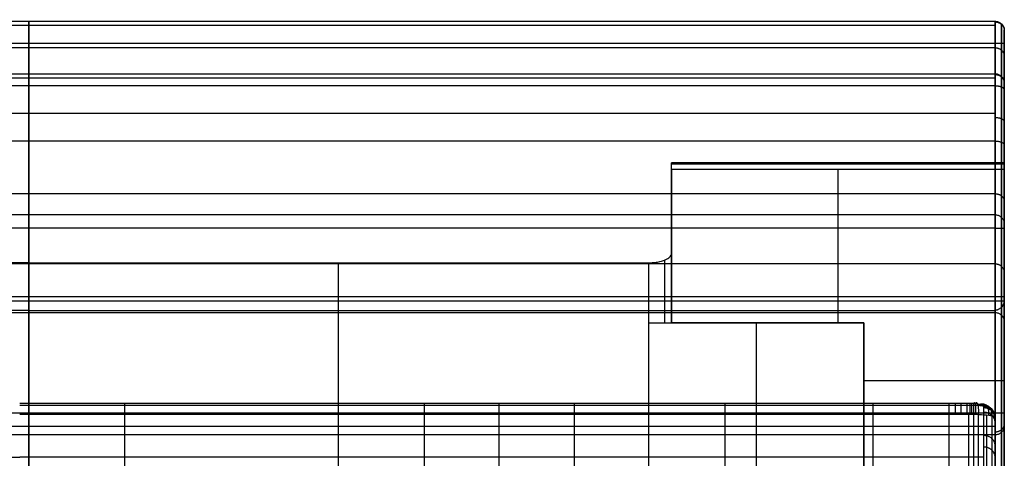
# Model space of a CAD drawing. Header units: millimetres. Extents: x -2564 to 335, y -1952 to -42.
# Tile 107 of 111: x -1084 to -655, y -233 to -42. Entities that reach past the tile are written whole.
import ezdxf

# ---------------------------------------------------------------- set-up
doc = ezdxf.new("R2010")
doc.units = ezdxf.units.MM
for name, color, linetype, true_color in [('Patt 1$Calque 24', 7, 'Continuous', 0xff000d), ('Patt 1$SOLIDE', 7, 'Continuous', 0x0070ff), ('Patt 1$SOLIDE2', 7, 'Continuous', 0xffffff)]:
    doc.layers.add(name, color=color, linetype=linetype, true_color=true_color)

msp = doc.modelspace()

# ---------------------------------------------------------------- linework, layer by layer
at = {"layer": 'Patt 1$Calque 24'}
for p, q in [((-800.45, -174.17, -305.01), (-800.45, -123.37, -305.01)), ((-655.45, -134.33, -278.01), (-655.45, -308.87, -278.01)), ((-800.45, -174.17, -254.51), (-800.45, -143.87, -254.51)), ((-945.45, -333.1, -244.51), (-945.45, -147.93, -244.51)), ((-810.45, -147.93, -244.51), (-810.45, -174.17, -244.51)), ((-803.38, -174.17, -247.44), (-803.38, -146.74, -247.44)), ((-655.45, -1091.28, -204.51), (-655.45, -164.57, -204.51)), ((-810.45, -174.17, -244.51), (-810.45, -333.1, -244.51)), ((-810.45, -174.17, -244.51), (-716.67, -174.17, -244.51)), ((-716.67, -174.17, -300.01), (-800.45, -174.17, -300.01)), ((-763.56, -174.17, -244.51), (-763.56, -333.1, -244.51)), ((-763.56, -174.17, -355.51), (-763.56, -174.17, -244.51)), ((-716.67, -174.17, -244.51), (-716.67, -174.17, -355.51)), ((-716.67, -174.17, -244.51), (-716.67, -333.1, -244.51)), ((-716.67, -301.47, -300.01), (-716.67, -174.17, -300.01))]:
    msp.add_line(p, q, dxfattribs=at)
at = {"layer": 'Patt 1$Calque 24', "extrusion": (0, 1, 0)}
msp.add_arc((810.45, -254.51, -174.17), 10, 90, 180, dxfattribs=at)
at = {"layer": 'Patt 1$Calque 24'}
for points, weights, degree, knots in [([(-800.45, -107.3, -355.51), (-800.45, -105.8, -355.51), (-800.45, -104.9, -354.3), (-800.45, -104, -353.09), (-800.45, -104.43, -351.65)], [1, 0.893797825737, 1, 0.893797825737, 1], 2, [187.105039, 187.105039, 187.105039, 189.895357, 189.895357, 192.685675, 192.685675, 192.685675]), ([(-655.45, -104.43, -351.65), (-655.45, -104.15, -352.58), (-655.45, -104.32, -353.53), (-655.45, -104.9, -354.3), (-655.45, -105.48, -355.07), (-655.45, -106.34, -355.51), (-655.45, -107.3, -355.51)], [1, 0.929198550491, 0.929198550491, 1, 0.929198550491, 0.929198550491, 1], 3, [-192.685675, -192.685675, -192.685675, -192.685675, -189.895357, -189.895357, -189.895357, -187.105039, -187.105039, -187.105039, -187.105039])]:
    msp.add_rational_spline(points, weights, degree=degree, knots=knots, dxfattribs=at)
for points, degree in [([(-655.45, -104.43, -351.65), (-727.95, -104.43, -351.65), (-800.45, -104.43, -351.65)], 2), ([(-800.45, -143.87, -254.51), (-800.45, -135.33, -275.55), (-800.45, -122.81, -306.38), (-800.45, -104.43, -351.65)], 3), ([(-655.45, -104.9, -354.3), (-727.95, -104.9, -354.3), (-800.45, -104.9, -354.3)], 2), ([(-655.45, -107.3, -355.51), (-727.95, -107.3, -355.51), (-800.45, -107.3, -355.51)], 2), ([(-800.45, -107.3, -355.51), (-800.45, -140.74, -355.51), (-800.45, -174.17, -355.51)], 2), ([(-727.95, -107.3, -355.51), (-727.95, -129.59, -355.51), (-727.95, -151.88, -355.51), (-727.95, -174.17, -355.51)], 3), ([(-655.45, -107.3, -355.51), (-655.45, -168.71, -355.51), (-655.45, -230.11, -355.51), (-655.45, -291.51, -355.51)], 3), ([(-1080.45, -147.93, -244.51), (-1215.45, -147.93, -244.51), (-1350.45, -147.93, -244.51)], 2), ([(-1080.45, -147.93, -244.51), (-945.45, -147.93, -244.51), (-810.45, -147.93, -244.51)], 2), ([(-1080.45, -147.93, -244.51), (-1080.45, -240.51, -244.51), (-1080.45, -333.1, -244.51)], 2), ([(-655.45, -162.76, -208.06), (-1080.45, -162.76, -208.06), (-1505.45, -162.76, -208.06)], 2), ([(-655.46, -164.7, -204.32), (-1080.45, -164.7, -204.32), (-1505.45, -164.7, -204.32)], 2), ([(-656.63, -1091.28, -201.68), (-656.63, -629.26, -201.68), (-656.63, -167.25, -201.68)], 2), ([(-1080.45, -168.67, -200.51), (-1290.95, -168.67, -200.51), (-1501.45, -168.67, -200.51)], 2), ([(-1080.45, -168.67, -200.51), (-869.95, -168.67, -200.51), (-659.45, -168.67, -200.51)], 2), ([(-1080.45, -168.67, -200.51), (-1080.45, -476.21, -200.51), (-1080.45, -783.74, -200.51), (-1080.45, -1091.28, -200.51)], 3), ([(-659.45, -1091.28, -200.51), (-659.45, -629.98, -200.51), (-659.45, -168.67, -200.51)], 2), ([(-716.67, -174.17, -355.51), (-758.56, -174.17, -355.51), (-800.45, -174.17, -355.51)], 2), ([(-800.45, -174.17, -254.51), (-800.45, -174.17, -305.01), (-800.45, -174.17, -355.51)], 2), ([(-716.67, -291.51, -355.51), (-716.67, -232.84, -355.51), (-716.67, -174.17, -355.51)], 2), ([(-655.45, -199.41, -355.51), (-686.06, -199.41, -355.51), (-716.67, -199.41, -355.51)], 2)]:
    msp.add_open_spline(points, degree=degree, dxfattribs=at)
for points, knots in [([(-655.45, -164.57, -204.51), (-655.45, -163.87, -205.49), (-655.45, -163.04, -207.3), (-655.45, -160.9, -212.57), (-655.45, -104.43, -351.65)], [58.634574, 58.634574, 58.634574, 58.634574, 110.766043, 166.149065, 166.149065, 166.149065, 166.149065]), ([(-810.45, -147.93, -244.51), (-809.77, -147.93, -244.51), (-809.09, -147.9, -244.58), (-807.75, -147.79, -244.85), (-807.1, -147.71, -245.06), (-805.24, -147.38, -245.87), (-804.14, -147.06, -246.64), (-802.33, -146.29, -248.54), (-801.63, -145.85, -249.63), (-800.69, -144.89, -252), (-800.45, -144.38, -253.25), (-800.45, -143.87, -254.51)], [0, 0, 0, 0, 2.057909, 2.057909, 4.11551, 4.11551, 8.239387, 8.239387, 12.330217, 12.330217, 16.418159, 16.418159, 16.418159, 16.418159]), ([(-655.45, -164.57, -204.51), (-655.45, -164.61, -204.44), (-655.46, -164.66, -204.38), (-655.46, -164.7, -204.32), (-655.47, -164.92, -204.04), (-655.52, -165.14, -203.76), (-655.67, -165.65, -203.18), (-655.78, -165.94, -202.88), (-656.09, -166.52, -202.33), (-656.27, -166.81, -202.06), (-656.68, -167.32, -201.62), (-656.89, -167.54, -201.43), (-657.26, -167.87, -201.16), (-657.41, -167.98, -201.06), (-657.72, -168.19, -200.9), (-657.89, -168.28, -200.82), (-658.19, -168.42, -200.71), (-658.31, -168.46, -200.67), (-658.51, -168.53, -200.62), (-658.58, -168.55, -200.6), (-658.81, -168.61, -200.55), (-658.97, -168.64, -200.53), (-659.18, -168.66, -200.52), (-659.24, -168.67, -200.51), (-659.32, -168.67, -200.51), (-659.35, -168.67, -200.51), (-659.39, -168.67, -200.51), (-659.4, -168.67, -200.51), (-659.43, -168.67, -200.51), (-659.44, -168.67, -200.51), (-659.45, -168.67, -200.51)], [0, 0, 0, 0, 0.229358, 0.229358, 0.229358, 1.299051, 1.299051, 2.591565, 2.591565, 3.883697, 3.883697, 4.959429, 4.959429, 5.577891, 5.577891, 6.196745, 6.196745, 6.608174, 6.608174, 6.849396, 6.849396, 7.335348, 7.335348, 7.497773, 7.497773, 7.57897, 7.57897, 7.619565, 7.619565, 7.660162, 7.660162, 7.660162, 7.660162])]:
    msp.add_open_spline(points, degree=3, knots=knots, dxfattribs=at)
at = {"layer": 'Patt 1$SOLIDE'}
for p, q in [((-655.45, -213.44, 344.73), (-655.45, -52.39, 344.73)), ((-655.45, -291.4, 73.81), (-655.45, -144.6, 73.81))]:
    msp.add_line(p, q, dxfattribs=at)
at = {"layer": 'Patt 1$SOLIDE', "extrusion": (-1, 0, 0)}
for centre, radius, start, end in [((52.39, 338.73, 659.45), 10, 90, 193.7653), ((52.39, 338.73, 656.63), 8.83, 90, 193.4004), ((52.39, 338.73, 655.45), 6, 89.9971, 192.1644), ((75.35, 271.28, 656.63), 8.83, 193.4344, 242.5304), ((75.35, 271.28, 655.45), 6, 192.2862, 242.5311), ((213.44, 338.73, 656.63), 8.83, 18.2837, 90), ((213.44, 338.73, 655.45), 6, 18.9604, 90.0009)]:
    msp.add_arc(centre, radius, start, end, dxfattribs=at)
at = {"layer": 'Patt 1$SOLIDE'}
for points in [[(-659.45, -42.67, 336.35), (-1080.45, -42.67, 336.35), (-1501.45, -42.67, 336.35)], [(-1080.45, -42.67, 336.35), (-1080.45, -54.16, 302.62), (-1080.45, -65.64, 268.9)], [(-659.45, -42.67, 336.35), (-659.45, -54.16, 302.62), (-659.45, -65.64, 268.9)], [(-659.45, -44.52, 344.9), (-1080.45, -44.52, 344.9), (-1501.45, -44.52, 344.9)], [(-656.63, -43.8, 336.69), (-656.63, -55.28, 302.96), (-656.63, -66.77, 269.23)], [(-655.45, -46.52, 337.47), (-655.45, -58.01, 303.73), (-655.45, -69.49, 270)], [(-659.45, -52.39, 348.73), (-1080.45, -52.39, 348.73), (-1501.45, -52.39, 348.73)], [(-659.45, -54.16, 302.62), (-1080.45, -54.16, 302.62), (-1501.45, -54.16, 302.62)], [(-1080.45, -213.44, 348.73), (-1080.45, -132.91, 348.73), (-1080.45, -52.39, 348.73)], [(-659.45, -213.44, 348.73), (-659.45, -132.91, 348.73), (-659.45, -52.39, 348.73)], [(-656.63, -213.44, 347.56), (-656.63, -132.91, 347.56), (-656.63, -52.39, 347.56)], [(-659.45, -65.64, 268.9), (-1080.45, -65.64, 268.9), (-1501.45, -65.64, 268.9)], [(-659.45, -67.49, 265.1), (-1080.45, -67.49, 265.1), (-1501.45, -67.49, 265.1)], [(-659.45, -70.74, 262.4), (-1080.45, -70.74, 262.4), (-1501.45, -70.74, 262.4)], [(-1080.45, -70.74, 262.4), (-1080.45, -82.8, 256.13), (-1080.45, -94.86, 249.87)], [(-659.45, -70.74, 262.4), (-659.45, -82.8, 256.13), (-659.45, -94.86, 249.87)], [(-656.63, -71.28, 263.44), (-656.63, -83.34, 257.18), (-656.63, -95.39, 250.91)], [(-655.45, -72.59, 265.95), (-655.45, -84.63, 259.69), (-655.45, -96.68, 253.43)], [(-659.45, -82.8, 256.13), (-1080.45, -82.8, 256.13), (-1501.45, -82.8, 256.13)], [(-659.45, -94.86, 249.87), (-1080.45, -94.86, 249.87), (-1501.45, -94.86, 249.87)], [(-659.45, -117.82, 229.59), (-1080.45, -117.82, 229.59), (-1501.45, -117.82, 229.59)], [(-659.45, -127.03, 200.92), (-1080.45, -127.03, 200.92), (-1501.45, -127.03, 200.92)], [(-1080.45, -127.03, 200.92), (-1080.45, -148.39, 0.62), (-1080.45, -169.74, -199.68)], [(-659.45, -127.03, 200.92), (-659.45, -148.39, 0.62), (-659.45, -169.74, -199.68)], [(-656.63, -128.2, 201.01), (-656.63, -149.5, 1.25), (-656.63, -170.79, -198.51)], [(-659.45, -132.91, 348.73), (-1080.45, -132.91, 348.73), (-1501.45, -132.91, 348.73)], [(-655.45, -131.02, 201.21), (-655.45, -152.18, 2.76), (-655.45, -173.34, -195.69)], [(-659.45, -148.39, 0.62), (-1080.45, -148.39, 0.62), (-1501.45, -148.39, 0.62)], [(-659.45, -169.74, -199.68), (-1080.45, -169.74, -199.68), (-1501.45, -169.74, -199.68)], [(-1080.45, -169.74, -199.68), (-1080.45, -626.26, -200.4), (-1080.45, -1082.78, -201.11)], [(-659.45, -169.74, -199.68), (-659.45, -626.26, -200.4), (-659.45, -1082.78, -201.11)], [(-656.63, -170.79, -198.51), (-656.63, -626.79, -199.22), (-656.63, -1082.79, -199.94)], [(-655.45, -173.34, -195.69), (-655.45, -628.06, -196.4), (-655.45, -1082.79, -197.11)], [(-659.45, -213.44, 348.73), (-1080.45, -213.44, 348.73), (-1501.45, -213.44, 348.73)], [(-659.45, -219.32, 346.82), (-1080.45, -219.32, 346.82), (-1501.45, -219.32, 346.82)], [(-659.45, -222.95, 341.83), (-1080.45, -222.95, 341.83), (-1501.45, -222.95, 341.83)], [(-1080.45, -344.86, -108.26), (-1080.45, -283.9, 116.79), (-1080.45, -222.95, 341.83)], [(-659.45, -344.86, -108.26), (-659.45, -283.9, 116.79), (-659.45, -222.95, 341.83)], [(-656.63, -343.73, -108.6), (-656.63, -282.78, 116.45), (-656.63, -221.83, 341.5)], [(-655.45, -341.02, -109.4), (-655.45, -280.07, 115.64), (-655.45, -219.12, 340.68)]]:
    msp.add_open_spline(points, degree=2, dxfattribs=at)
for points, weights, degree, knots in [([(-1080.45, -52.39, 348.73), (-1080.45, -47.52, 348.73), (-1080.45, -44.52, 344.9), (-1080.45, -41.52, 341.08), (-1080.45, -42.67, 336.35)], [1, 0.899242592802, 1, 0.899242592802, 1], 2, [8411.832073, 8411.832073, 8411.832073, 8420.8873, 8420.8873, 8429.942526, 8429.942526, 8429.942526]), ([(-656.63, -95.39, 250.91), (-656.63, -104.82, 246.2), (-656.63, -121.12, 231.93), (-656.63, -127.81, 211.37), (-656.63, -128.2, 201.01)], [0.853553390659, 0.853553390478, 0.853553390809, 0.853553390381, 0.853553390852], 3, [0.007483, 0.007483, 0.007483, 0.007483, 33.078934, 65.684249, 65.684249, 65.684249, 65.684249])]:
    msp.add_rational_spline(points, weights, degree=degree, knots=knots, dxfattribs=at)
for points, knots in [([(-659.45, -42.67, 336.35), (-659.24, -42.67, 336.35), (-658.79, -42.71, 336.36), (-658.13, -42.87, 336.41), (-657.48, -43.15, 336.49), (-656.88, -43.54, 336.61), (-656.36, -44.04, 336.76), (-655.95, -44.62, 336.93), (-655.66, -45.25, 337.11), (-655.49, -45.88, 337.29), (-655.46, -46.31, 337.41), (-655.45, -46.52, 337.47)], [0, 0, 0, 0, 0.647554, 1.330635, 2.041607, 2.770486, 3.505639, 4.23482, 4.946366, 5.630242, 6.278737, 6.278737, 6.278737, 6.278737]), ([(-655.45, -69.49, 270), (-655.46, -69.28, 269.94), (-655.49, -68.86, 269.82), (-655.66, -68.22, 269.64), (-655.95, -67.59, 269.46), (-656.36, -67.01, 269.3), (-656.88, -66.51, 269.15), (-657.48, -66.12, 269.04), (-658.13, -65.84, 268.95), (-658.79, -65.68, 268.91), (-659.24, -65.64, 268.9), (-659.45, -65.64, 268.9)], [-6.279142, -6.279142, -6.279142, -6.279142, -5.630607, -4.94667, -4.235047, -3.505787, -2.770568, -2.041642, -1.330645, -0.647555, 0, 0, 0, 0]), ([(-659.45, -94.86, 249.87), (-659.24, -94.86, 249.87), (-658.79, -94.88, 249.9), (-658.13, -94.95, 250.05), (-657.48, -95.09, 250.31), (-656.88, -95.27, 250.67), (-656.36, -95.51, 251.14), (-655.95, -95.78, 251.67), (-655.66, -96.08, 252.25), (-655.49, -96.38, 252.84), (-655.46, -96.58, 253.24), (-655.45, -96.68, 253.43)], [0, 0, 0, 0, 0.647551, 1.330604, 2.041488, 2.770183, 3.505018, 4.233722, 4.944621, 5.627693, 6.275045, 6.275045, 6.275045, 6.275045]), ([(-655.45, -96.68, 253.43), (-655.45, -106.53, 248.51), (-655.45, -123.57, 233.59), (-655.45, -130.6, 212.05), (-655.45, -131.02, 201.21)], [0.02834, 0.02834, 0.02834, 0.02834, 33.078934, 65.59512, 65.59512, 65.59512, 65.59512]), ([(-659.45, -127.03, 200.92), (-659.24, -127.03, 200.92), (-658.79, -127.07, 200.93), (-658.13, -127.23, 200.94), (-657.48, -127.52, 200.96), (-656.88, -127.94, 200.99), (-656.36, -128.45, 201.03), (-655.95, -129.05, 201.07), (-655.66, -129.7, 201.12), (-655.49, -130.36, 201.16), (-655.46, -130.81, 201.2), (-655.45, -131.02, 201.21)], [0, 0, 0, 0, 0.647553, 1.330629, 2.04158, 2.770406, 3.505445, 4.234421, 4.945643, 5.629063, 6.27698, 6.27698, 6.27698, 6.27698]), ([(-655.45, -173.34, -195.69), (-655.45, -173.14, -195.9), (-655.49, -172.75, -196.34), (-655.66, -172.16, -197), (-655.94, -171.58, -197.65), (-656.35, -171.04, -198.24), (-656.87, -170.57, -198.76), (-657.47, -170.19, -199.18), (-658.12, -169.93, -199.48), (-658.79, -169.77, -199.65), (-659.24, -169.74, -199.68), (-659.45, -169.74, -199.68)], [-7.393482, -7.393482, -7.393482, -7.393482, -6.524584, -5.619086, -4.700267, -3.793873, -2.923524, -2.106044, -1.348636, -0.649258, 0, 0, 0, 0]), ([(-655.45, -219.12, 340.68), (-655.46, -219.32, 340.74), (-655.49, -219.75, 340.87), (-655.66, -220.38, 341.07), (-655.95, -221.01, 341.25), (-656.36, -221.58, 341.43), (-656.88, -222.08, 341.57), (-657.48, -222.48, 341.69), (-658.13, -222.75, 341.78), (-658.79, -222.92, 341.82), (-659.24, -222.95, 341.83), (-659.45, -222.95, 341.83)], [-6.276425, -6.276425, -6.276425, -6.276425, -5.628553, -4.945217, -4.234101, -3.505235, -2.77029, -2.04153, -1.330615, -0.647552, 0, 0, 0, 0])]:
    msp.add_open_spline(points, degree=3, knots=knots, dxfattribs=at)
for points, weights in [([(-659.45, -42.93, 341.99), (-655.45, -42.93, 341.99), (-655.45, -46.71, 340.69)], [1, 0.707106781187, 1]), ([(-655.45, -52.39, 344.73), (-655.45, -52.39, 348.73), (-659.45, -52.39, 348.73)], [1, 0.707106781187, 1]), ([(-659.45, -54.19, 302.53), (-655.45, -54.19, 302.53), (-655.45, -57.98, 303.82)], [1, 0.707106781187, 1]), ([(-1080.45, -65.64, 268.9), (-1080.45, -66.72, 264.5), (-1080.45, -70.74, 262.4)], [1, 0.910809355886, 1]), ([(-659.45, -65.64, 268.9), (-659.45, -66.72, 264.5), (-659.45, -70.74, 262.4)], [1, 0.910809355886, 1]), ([(-659.45, -65.86, 268.14), (-655.45, -65.86, 268.14), (-655.45, -69.66, 269.39)], [1, 0.707106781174, 1]), ([(-659.45, -70.74, 262.4), (-655.45, -70.74, 262.4), (-655.45, -72.59, 265.95)], [1, 0.707106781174, 1]), ([(-659.45, -84.58, 255.21), (-655.45, -84.58, 255.21), (-655.45, -86.42, 258.76)], [1, 0.707106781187, 1]), ([(-1080.45, -94.86, 249.87), (-1080.45, -125.69, 234.39), (-1080.45, -127.03, 200.92)], [1, 0.872810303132, 1]), ([(-659.45, -94.86, 249.87), (-659.45, -125.69, 234.39), (-659.45, -127.03, 200.92)], [1, 0.872810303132, 1]), ([(-659.45, -94.86, 249.87), (-659.43, -94.86, 249.87), (-659.4, -94.86, 249.87)], [1, 0.997304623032, 0.994658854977]), ([(-659.45, -117.82, 229.59), (-655.45, -117.82, 229.59), (-655.45, -121.16, 231.79)], [1, 0.707106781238, 1]), ([(-659.45, -127.03, 200.92), (-659.43, -127.03, 200.92), (-659.4, -127.03, 200.92)], [0.999999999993, 0.997303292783, 0.994656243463]), ([(-659.45, -132.91, 348.73), (-655.45, -132.91, 348.73), (-655.45, -132.91, 344.73)], [1, 0.707106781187, 1]), ([(-659.45, -148.39, 0.62), (-655.45, -148.39, 0.62), (-655.45, -152.36, 1.04)], [1, 0.707106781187, 1]), ([(-1080.45, -222.95, 341.83), (-1080.45, -220.7, 348.73), (-1080.45, -213.44, 348.73)], [1, 0.809376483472, 1]), ([(-659.45, -222.95, 341.83), (-659.45, -220.7, 348.73), (-659.45, -213.44, 348.73)], [1, 0.809376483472, 1]), ([(-655.45, -213.44, 344.73), (-655.45, -213.44, 348.73), (-659.45, -213.44, 348.73)], [1, 0.707106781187, 1]), ([(-659.45, -221.64, 344.46), (-655.45, -221.64, 344.46), (-655.45, -218.36, 342.17)], [1, 0.707106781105, 1])]:
    msp.add_rational_spline(points, weights, degree=2, dxfattribs=at)
at = {"layer": 'Patt 1$SOLIDE2'}
for p, q in [((-1038.54, -338.95, 391.61), (-1038.54, -213.98, 391.61)), ((-908.04, -338.96, 391.6), (-908.04, -213.98, 391.6)), ((-875.46, -338.95, 391.61), (-875.46, -213.98, 391.61)), ((-842.69, -338.95, 391.61), (-842.69, -213.98, 391.61)), ((-777.05, -338.95, 391.61), (-777.05, -213.98, 391.61)), ((-712.58, -338.95, 391.61), (-712.58, -213.98, 391.61)), ((-679.41, -338.95, 391.61), (-679.41, -213.98, 391.61)), ((-670.85, -338.95, 391.61), (-670.85, -213.98, 391.61)), ((-668.7, -338.96, 391.59), (-668.7, -213.98, 391.59)), ((-666.67, -339.17, 391.28), (-666.67, -214.03, 391.28)), ((-663.05, -340.32, 389.51), (-663.05, -214.31, 389.51)), ((-659.41, -344.6, 382.77), (-659.41, -215.41, 382.77)), ((-659.39, -346.67, 380.76), (-659.39, -215.97, 380.76)), ((-659.39, -349.03, 378.74), (-659.39, -216.62, 378.74)), ((-659.39, -353.49, 374.74), (-659.39, -217.92, 374.74))]:
    msp.add_line(p, q, dxfattribs=at)
for points, knots in [([(-1084.39, -209.2, 385.5), (-1069.1, -209.2, 385.5), (-1053.82, -209.2, 385.5), (-1038.53, -209.2, 385.5), (-995.04, -209.2, 385.5), (-951.54, -209.2, 385.5), (-908.04, -209.2, 385.5), (-897.18, -209.2, 385.5), (-886.32, -209.2, 385.5), (-875.46, -209.2, 385.5), (-864.53, -209.2, 385.5), (-853.61, -209.2, 385.5), (-842.68, -209.2, 385.5), (-820.8, -209.2, 385.5), (-798.92, -209.2, 385.5), (-777.04, -209.2, 385.5), (-755.55, -209.2, 385.5), (-734.06, -209.2, 385.5), (-712.58, -209.2, 385.5), (-701.52, -209.2, 385.5), (-690.47, -209.2, 385.5), (-679.41, -209.2, 385.5), (-678.54, -209.2, 385.5), (-676.8, -209.2, 385.5), (-674.19, -209.2, 385.5), (-672.01, -209.2, 385.5), (-670.49, -209.2, 385.5), (-669.62, -209.2, 385.5), (-669.17, -209.2, 385.5), (-668.98, -209.2, 385.49)], [747.252037, 747.252037, 747.252037, 747.252037, 793.104807, 793.104807, 793.104807, 923.597965, 923.597965, 923.597965, 956.177689, 956.177689, 956.177689, 988.95428, 988.95428, 988.95428, 1054.593512, 1054.593512, 1054.593512, 1119.061309, 1119.061309, 1119.061309, 1152.225148, 1152.225148, 1152.225148, 1154.836463, 1157.447778, 1160.059094, 1161.364752, 1162.01758, 1162.670409, 1162.670409, 1162.670409, 1162.670409]), ([(-668.98, -209.2, 385.49), (-668.84, -209.2, 385.49), (-668.51, -209.21, 385.46), (-667.33, -209.29, 385.23), (-666.08, -209.52, 384.51), (-665.1, -209.91, 383.32), (-664.71, -210.16, 382.54), (-664.48, -210.41, 381.77), (-664.41, -210.54, 381.36), (-664.4, -210.63, 381.09)], [1162.670409, 1162.670409, 1162.670409, 1162.670409, 1163.078744, 1163.679094, 1166.252528, 1167.364832, 1168.605775, 1169.089319, 1169.98651, 1169.98651, 1169.98651, 1169.98651]), ([(-1084.39, -213.98, 391.61), (-1069.1, -213.98, 391.61), (-1053.82, -213.98, 391.61), (-1038.54, -213.98, 391.61), (-995.04, -213.98, 391.61), (-951.54, -213.98, 391.6), (-908.04, -213.98, 391.6), (-897.18, -213.98, 391.6), (-886.32, -213.98, 391.61), (-875.46, -213.98, 391.61), (-864.54, -213.98, 391.61), (-853.61, -213.98, 391.61), (-842.69, -213.98, 391.61), (-820.81, -213.98, 391.61), (-798.93, -213.98, 391.61), (-777.05, -213.98, 391.61), (-755.56, -213.98, 391.61), (-734.07, -213.98, 391.61), (-712.58, -213.98, 391.61), (-701.52, -213.98, 391.61), (-690.47, -213.98, 391.61), (-679.41, -213.98, 391.61), (-678.54, -213.98, 391.61), (-676.77, -213.98, 391.6), (-674.21, -213.98, 391.61), (-671.99, -213.98, 391.61), (-670.53, -213.98, 391.61), (-669.56, -213.98, 391.61), (-669.25, -213.98, 391.61), (-668.7, -213.98, 391.59)], [747.253775, 747.253775, 747.253775, 747.253775, 793.104807, 793.104807, 793.104807, 923.597965, 923.597965, 923.597965, 956.177689, 956.177689, 956.177689, 988.95428, 988.95428, 988.95428, 1054.593512, 1054.593512, 1054.593512, 1119.061309, 1119.061309, 1119.061309, 1152.225148, 1152.225148, 1152.225148, 1154.836463, 1157.447778, 1160.059094, 1161.364752, 1162.01758, 1162.670409, 1162.670409, 1162.670409, 1162.670409]), ([(-668.7, -213.98, 391.59), (-668.44, -213.98, 391.58), (-667.73, -213.99, 391.51), (-665.32, -214.07, 391.04), (-662.78, -214.3, 389.59), (-660.8, -214.69, 387.18), (-660.02, -214.94, 385.63), (-659.57, -215.19, 384.12), (-659.44, -215.32, 383.31), (-659.41, -215.41, 382.77)], [1162.670409, 1162.670409, 1162.670409, 1162.670409, 1163.078744, 1163.679094, 1166.252528, 1167.364832, 1168.605775, 1169.089319, 1169.98651, 1169.98651, 1169.98651, 1169.98651]), ([(-664.39, -211.18, 379.38), (-664.39, -211.17, 379.42), (-664.39, -211.15, 379.5), (-664.39, -211.1, 379.63), (-664.39, -211.06, 379.76), (-664.38, -211, 379.94), (-664.38, -210.93, 380.16), (-664.39, -210.83, 380.47), (-664.39, -210.74, 380.74), (-664.39, -210.68, 380.95), (-664.39, -210.65, 381.03), (-664.4, -210.64, 381.07), (-664.4, -210.63, 381.09)], [-1171.881883, -1171.881883, -1171.881883, -1171.881883, -1171.74658, -1171.611277, -1171.46108, -1171.310883, -1171.021666, -1170.732449, -1170.257989, -1170.12225, -1170.05438, -1169.98651, -1169.98651, -1169.98651, -1169.98651]), ([(-664.39, -318.47, 44.89), (-664.39, -316.78, 50.16), (-664.39, -315.1, 55.43), (-664.38, -313.41, 60.7), (-664.38, -306.78, 81.45), (-664.38, -300.14, 102.2), (-664.39, -293.5, 122.94), (-664.39, -290.16, 133.39), (-664.39, -286.82, 143.84), (-664.39, -283.48, 154.29), (-664.39, -280.15, 164.7), (-664.39, -276.82, 175.11), (-664.39, -273.48, 185.52), (-664.39, -266.8, 206.42), (-664.39, -260.11, 227.32), (-664.39, -253.43, 248.22), (-664.39, -250.09, 258.65), (-664.39, -246.76, 269.08), (-664.39, -243.42, 279.51), (-664.39, -240.05, 290.03), (-664.39, -236.69, 300.55), (-664.39, -233.32, 311.08), (-664.39, -231.66, 316.27), (-664.39, -228.28, 326.63), (-664.38, -221.56, 347.41), (-664.38, -216.5, 362.97), (-664.39, -213.14, 373.35), (-664.39, -212.49, 375.36), (-664.39, -211.84, 377.37), (-664.39, -211.18, 379.38)], [-1541.943349, -1541.943349, -1541.943349, -1541.943349, -1524.456713, -1524.456713, -1524.456713, -1455.617121, -1455.617121, -1455.617121, -1420.948732, -1420.948732, -1420.948732, -1386.40252, -1386.40252, -1386.40252, -1317.058112, -1317.058112, -1317.058112, -1282.445431, -1282.445431, -1282.445431, -1247.530212, -1247.530212, -1247.530212, -1230.285958, -1213.041705, -1178.553198, -1178.553198, -1178.553198, -1171.881883, -1171.881883, -1171.881883, -1171.881883]), ([(-659.41, -215.41, 382.77), (-659.4, -215.42, 382.59), (-659.4, -215.43, 382.58), (-659.39, -215.46, 382.42), (-659.39, -215.51, 382.24), (-659.39, -215.56, 382.07), (-659.39, -215.59, 381.95)], [1169.9865102, 1169.9865102, 1169.9865102, 1169.9865102, 1170.0543799, 1170.1222496, 1170.2579891, 1170.5994197, 1170.5994197, 1170.5994197, 1170.5994197]), ([(-659.39, -215.59, 381.95), (-659.39, -215.6, 381.91), (-659.39, -215.64, 381.76), (-659.39, -215.71, 381.55), (-659.38, -215.78, 381.31), (-659.39, -215.84, 381.13), (-659.39, -215.88, 381), (-659.39, -215.93, 380.87), (-659.39, -215.95, 380.8), (-659.39, -215.97, 380.76)], [1170.59942, 1170.59942, 1170.59942, 1170.59942, 1170.732449, 1171.021666, 1171.310883, 1171.46108, 1171.611277, 1171.74658, 1171.881883, 1171.881883, 1171.881883, 1171.881883]), ([(-659.39, -217.92, 374.74), (-659.38, -221.28, 364.35), (-659.38, -226.34, 348.78), (-659.39, -233.06, 328.02), (-659.39, -236.44, 317.64), (-659.39, -238.11, 312.44)], [1178.553198, 1178.553198, 1178.553198, 1178.553198, 1213.041705, 1230.285958, 1247.530212, 1247.530212, 1247.530212, 1247.530212])]:
    msp.add_open_spline(points, degree=3, knots=knots, dxfattribs=at)
for points, weights, knots in [([(-1084.39, -209.96, 389.69), (-1069.1, -209.96, 389.69), (-1053.82, -209.96, 389.69), (-1038.54, -209.96, 389.69), (-995.04, -209.96, 389.69), (-951.54, -209.96, 389.69), (-908.04, -209.96, 389.69), (-897.18, -209.96, 389.69), (-886.32, -209.96, 389.69), (-875.46, -209.96, 389.69), (-864.54, -209.96, 389.69), (-853.61, -209.96, 389.69), (-842.69, -209.96, 389.69), (-820.81, -209.96, 389.69), (-798.93, -209.96, 389.69), (-777.05, -209.96, 389.69), (-755.56, -209.96, 389.69), (-734.07, -209.96, 389.69), (-712.58, -209.96, 389.69), (-701.52, -209.96, 389.69), (-690.47, -209.96, 389.69), (-679.41, -209.96, 389.69), (-678.54, -209.96, 389.69), (-676.77, -209.96, 389.69), (-674.21, -209.96, 389.69), (-672, -209.96, 389.69), (-670.52, -209.96, 389.69), (-669.57, -209.96, 389.69), (-669.24, -209.96, 389.7), (-668.75, -209.96, 389.68)], [0.79732246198, 0.797322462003, 0.797322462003, 0.797322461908, 0.797322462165, 0.797322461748, 0.797322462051, 0.797322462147, 0.797322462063, 0.797322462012, 0.797322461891, 0.797322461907, 0.797322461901, 0.797322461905, 0.797322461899, 0.797322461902, 0.797322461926, 0.797322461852, 0.797322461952, 0.797322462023, 0.797322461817, 0.79732246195, 0.797322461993, 0.797340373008, 0.797316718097, 0.797329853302, 0.797311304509, 0.797350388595, 0.797259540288, 0.797415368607], [747.253732, 747.253732, 747.253732, 747.253732, 793.104807, 793.104807, 793.104807, 923.597965, 923.597965, 923.597965, 956.177689, 956.177689, 956.177689, 988.95428, 988.95428, 988.95428, 1054.593512, 1054.593512, 1054.593512, 1119.061309, 1119.061309, 1119.061309, 1152.225148, 1152.225148, 1152.225148, 1154.836463, 1157.447778, 1160.059094, 1161.364752, 1162.01758, 1162.670409, 1162.670409, 1162.670409, 1162.670409]), ([(-668.75, -209.96, 389.68), (-668.5, -209.97, 389.67), (-667.86, -209.98, 389.6), (-665.66, -210.1, 389.14), (-663.42, -210.45, 387.75), (-661.79, -211.01, 385.55), (-661.21, -211.37, 384.17), (-660.9, -211.7, 382.85), (-660.84, -211.88, 382.15), (-660.83, -212, 381.7)], [0.797415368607, 0.797492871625, 0.797954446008, 0.801133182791, 0.810648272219, 0.825269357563, 0.834289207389, 0.842824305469, 0.847334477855, 0.850235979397], [1162.670409, 1162.670409, 1162.670409, 1162.670409, 1163.078744, 1163.679094, 1166.252528, 1167.364832, 1168.605775, 1169.089319, 1169.98651, 1169.98651, 1169.98651, 1169.98651]), ([(-660.83, -212, 381.7), (-660.85, -212.02, 381.57), (-660.84, -212.03, 381.55), (-660.85, -212.07, 381.41), (-660.85, -212.14, 381.19), (-660.85, -212.23, 380.89), (-660.85, -212.33, 380.57), (-660.85, -212.41, 380.33), (-660.85, -212.46, 380.16), (-660.85, -212.51, 380.02), (-660.85, -212.55, 379.9), (-660.85, -212.57, 379.82), (-660.85, -212.58, 379.78)], [0.850235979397, 0.852037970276, 0.851710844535, 0.852579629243, 0.852813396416, 0.853411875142, 0.853480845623, 0.853671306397, 0.853663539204, 0.853703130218, 0.853656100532, 0.853610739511, 0.853551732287], [1169.98651, 1169.98651, 1169.98651, 1169.98651, 1170.05438, 1170.12225, 1170.257989, 1170.732449, 1171.021666, 1171.310883, 1171.46108, 1171.611277, 1171.74658, 1171.881883, 1171.881883, 1171.881883, 1171.881883]), ([(-660.85, -212.58, 379.78), (-660.85, -213.24, 377.78), (-660.85, -213.89, 375.77), (-660.85, -214.54, 373.76), (-660.85, -217.9, 363.37), (-660.85, -222.96, 347.81), (-660.85, -229.68, 327.03), (-660.85, -233.06, 316.67), (-660.85, -234.72, 311.48), (-660.85, -238.09, 300.95), (-660.85, -241.45, 290.43), (-660.85, -244.82, 279.91), (-660.85, -248.16, 269.48), (-660.85, -251.49, 259.05), (-660.85, -254.83, 248.62), (-660.85, -261.52, 227.72), (-660.85, -268.2, 206.82), (-660.85, -274.89, 185.92), (-660.85, -278.22, 175.51), (-660.85, -281.55, 165.1), (-660.85, -284.88, 154.69), (-660.85, -288.22, 144.24), (-660.85, -291.56, 133.79), (-660.85, -294.9, 123.34), (-660.85, -301.54, 102.6), (-660.85, -308.18, 81.85), (-660.85, -314.81, 61.1), (-660.85, -316.5, 55.83), (-660.85, -318.19, 50.56), (-660.85, -319.87, 45.29)], [0.853551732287, 0.853549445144, 0.853547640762, 0.853546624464, 0.853550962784, 0.853555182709, 0.853556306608, 0.853555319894, 0.853554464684, 0.853554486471, 0.853554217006, 0.853553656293, 0.853552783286, 0.853552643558, 0.853553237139, 0.853553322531, 0.853553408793, 0.853553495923, 0.853554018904, 0.853554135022, 0.853553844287, 0.853553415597, 0.853552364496, 0.853550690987, 0.853547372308, 0.853550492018, 0.85356005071, 0.853562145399, 0.853560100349, 0.85355391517], [1171.881883, 1171.881883, 1171.881883, 1171.881883, 1178.553198, 1178.553198, 1178.553198, 1213.041705, 1230.285958, 1247.530212, 1247.530212, 1247.530212, 1282.445431, 1282.445431, 1282.445431, 1317.058112, 1317.058112, 1317.058112, 1386.40252, 1386.40252, 1386.40252, 1420.948732, 1420.948732, 1420.948732, 1455.617121, 1455.617121, 1455.617121, 1524.456713, 1524.456713, 1524.456713, 1541.943349, 1541.943349, 1541.943349, 1541.943349])]:
    msp.add_rational_spline(points, weights, degree=3, knots=knots, dxfattribs=at)
for points, weights in [([(-1038.54, -213.98, 391.61), (-1038.54, -207.22, 391.61), (-1038.54, -209.2, 385.5)], [1, 0.594644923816, 1]), ([(-908.04, -213.98, 391.6), (-908.04, -207.22, 391.6), (-908.04, -209.2, 385.5)], [1, 0.594644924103, 1]), ([(-875.46, -213.98, 391.61), (-875.46, -207.22, 391.61), (-875.46, -209.2, 385.5)], [1, 0.594644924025, 1]), ([(-842.69, -213.98, 391.61), (-842.69, -207.22, 391.61), (-842.69, -209.2, 385.5)], [1, 0.594644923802, 1]), ([(-777.05, -213.98, 391.61), (-777.05, -207.22, 391.61), (-777.05, -209.2, 385.5)], [1, 0.594644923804, 1]), ([(-712.58, -213.98, 391.61), (-712.58, -207.22, 391.61), (-712.58, -209.2, 385.5)], [1, 0.594644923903, 1]), ([(-679.41, -213.98, 391.61), (-679.41, -207.22, 391.61), (-679.41, -209.2, 385.5)], [1, 0.5946449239, 1]), ([(-676.78, -213.98, 391.61), (-676.78, -207.22, 391.6), (-676.8, -209.2, 385.5)], [1, 0.594663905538, 1]), ([(-674.19, -213.98, 391.61), (-674.19, -207.22, 391.61), (-674.19, -209.2, 385.5)], [1, 0.594646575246, 1]), ([(-671.58, -213.98, 391.61), (-671.58, -207.22, 391.61), (-671.58, -209.2, 385.5)], [1, 0.59464382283, 1]), ([(-670.27, -213.98, 391.61), (-670.27, -207.22, 391.61), (-670.28, -209.2, 385.5)], [1, 0.594650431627, 1]), ([(-669.6, -213.98, 391.61), (-669.6, -207.22, 391.61), (-669.62, -209.2, 385.5)], [1, 0.594645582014, 1]), ([(-668.7, -213.98, 391.59), (-668.59, -207.23, 391.59), (-668.98, -209.2, 385.49)], [1, 0.594830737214, 1]), ([(-667.87, -213.99, 391.52), (-667.58, -207.26, 391.48), (-668.57, -209.21, 385.46)], [1, 0.595875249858, 1]), ([(-666.66, -214.03, 391.28), (-666.13, -207.37, 391.14), (-667.99, -209.25, 385.34)], [1, 0.599067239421, 1]), ([(-662.25, -214.42, 388.82), (-661.33, -208.41, 387.94), (-665.82, -209.64, 384.13)], [1, 0.630471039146, 1]), ([(-660.92, -214.68, 387.22), (-660.14, -209.03, 386.04), (-665.16, -209.9, 383.33)], [1, 0.649997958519, 1]), ([(-659.91, -215.01, 385.19), (-659.42, -209.74, 383.82), (-664.65, -210.23, 382.31)], [1, 0.673530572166, 1]), ([(-659.66, -215.15, 384.36), (-659.31, -210.03, 382.95), (-664.52, -210.37, 381.89)], [1, 0.682958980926, 1]), ([(-659.41, -215.41, 382.77), (-659.31, -210.54, 381.37), (-664.4, -210.63, 381.09)], [1, 0.700471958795, 1]), ([(-659.4, -215.43, 382.56), (-659.35, -210.6, 381.17), (-664.39, -210.65, 381.03)], [1, 0.703802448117, 1]), ([(-659.39, -215.45, 382.47), (-659.36, -210.64, 381.07), (-664.39, -210.67, 380.97)], [1, 0.704595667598, 1]), ([(-659.39, -215.49, 382.31), (-659.37, -210.69, 380.92), (-664.39, -210.71, 380.85)], [1, 0.705412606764, 1]), ([(-659.39, -215.63, 381.82), (-659.38, -210.84, 380.43), (-664.39, -210.85, 380.42)], [1, 0.706716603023, 1]), ([(-659.39, -215.8, 381.27), (-659.39, -211.02, 379.89), (-664.39, -211.02, 379.89)], [1, 0.707310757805, 1]), ([(-659.39, -215.84, 381.13), (-659.39, -211.06, 379.75), (-664.39, -211.06, 379.76)], [1, 0.70734270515, 1]), ([(-659.39, -215.89, 380.99), (-659.39, -211.11, 379.61), (-664.39, -211.11, 379.62)], [1, 0.707376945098, 1]), ([(-659.39, -215.93, 380.88), (-659.39, -211.15, 379.49), (-664.39, -211.15, 379.5)], [1, 0.707304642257, 1]), ([(-659.39, -215.97, 380.76), (-659.39, -211.18, 379.38), (-664.39, -211.18, 379.38)], [1, 0.707103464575, 1]), ([(-659.39, -217.92, 374.74), (-659.39, -213.14, 373.36), (-664.39, -213.14, 373.35)], [1, 0.707093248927, 1]), ([(-659.39, -215.71, 381.54), (-659.38, -210.93, 380.16), (-664.38, -210.93, 380.16)], [1, 0.707018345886, 1]), ([(-659.38, -228.02, 343.59), (-659.38, -223.24, 342.21), (-664.38, -223.24, 342.21)], [1, 0.707110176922, 1]), ([(-659.39, -233.07, 328.02), (-659.39, -228.29, 326.63), (-664.39, -228.29, 326.63)], [1, 0.707111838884, 1])]:
    msp.add_rational_spline(points, weights, degree=2, dxfattribs=at)
for points, degree in [([(-668.98, -209.2, 385.49), (-668.98, -209.2, 385.5), (-668.98, -209.2, 385.5), (-668.98, -209.2, 385.49)], 3), ([(-659.39, -215.97, 380.76), (-659.39, -216.18, 380.09), (-659.39, -216.4, 379.41), (-659.39, -216.62, 378.74)], 3), ([(-659.39, -216.62, 378.74), (-659.39, -217.05, 377.4), (-659.39, -217.49, 376.07), (-659.39, -217.92, 374.74)], 3), ([(-1504.39, -232.66, 313.14), (-1294.39, -232.66, 313.14), (-1084.39, -232.66, 313.14)], 2), ([(-664.39, -232.66, 313.14), (-874.39, -232.66, 313.14), (-1084.39, -232.66, 313.14)], 2)]:
    msp.add_open_spline(points, degree=degree, dxfattribs=at)

doc.saveas('drawing.dxf')
